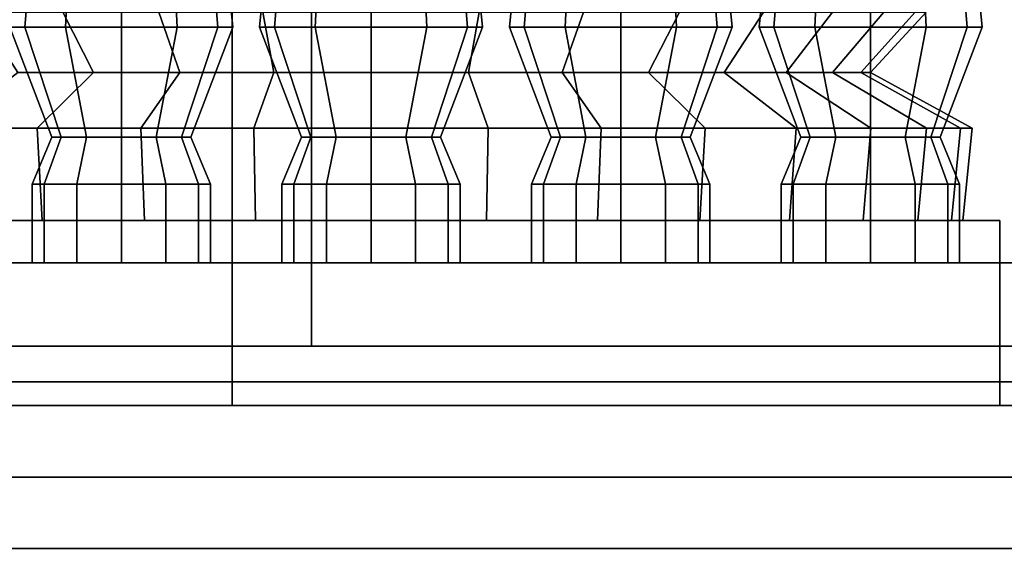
# Model space of a CAD drawing. Header units: metres. Extents: x -34.5 to -0.5, y 0 to 14.7.
# Tile 28 of 74: x -21.546 to -20.717, y 0.765 to 1.224. Entities that reach past the tile are written whole.
import ezdxf

# ---------------------------------------------------------------- set-up
doc = ezdxf.new("R2010")
doc.units = ezdxf.units.M
for name, color, linetype in [('GRANITE', 8, 'Continuous'), ('INTERIOR_FLOOR', 8, 'Continuous'), ('INTERIOR_WALL', 8, 'Continuous'), ('PLASTER', 8, 'Continuous'), ('RUSTIC', 8, 'Continuous'), ('STUCCO', 8, 'Continuous')]:
    doc.layers.add(name, color=color, linetype=linetype)

msp = doc.modelspace()

# ---------------------------------------------------------------- linework, layer by layer
at = {"layer": 'GRANITE'}
for points in [[(-10, 0.84), (-26, 0.84), (-26, 0.9), (-10, 0.9)], [(-26, 0.84), (-10, 0.84), (-10, 0.9), (-26, 0.9)], [(-13, 0), (-23, 0), (-23, 0.9), (-13, 0.9)], [(-23, 0), (-13, 0), (-13, 0.9), (-23, 0.9)], [(-14.4, 0), (-21.6, 0), (-21.6, 0.9), (-14.4, 0.9)], [(-21.6, 0), (-14.4, 0), (-14.4, 0.9), (-21.6, 0.9)]]:
    msp.add_lwpolyline(points, close=True, dxfattribs=at)
at = {"layer": 'INTERIOR_FLOOR'}
for points in [[(-6.45, 0.9), (-29.55, 0.9), (-29.55, 0.92), (-6.45, 0.92)], [(-29.55, 0.9), (-6.45, 0.9), (-6.45, 0.92), (-29.55, 0.92)]]:
    msp.add_lwpolyline(points, close=True, dxfattribs=at)
at = {"layer": 'INTERIOR_WALL'}
for points in [[(-6.45, 0.9), (-29.55, 0.9), (-29.55, 7.6), (-6.45, 7.6)], [(-29.55, 0.9), (-6.45, 0.9), (-6.45, 7.6), (-29.55, 7.6)]]:
    msp.add_lwpolyline(points, close=True, dxfattribs=at)
at = {"layer": 'PLASTER'}
for points in [[(-21.3667, 0.9), (-22.6333, 0.9), (-22.6333, 4.5), (-21.3667, 4.5)], [(-22.6333, 0.9), (-21.3667, 0.9), (-21.3667, 4.5), (-22.6333, 4.5)], [(-21.3667, 0.9), (-22, 0.9), (-22, 4.5), (-21.3667, 4.5)], [(-22, 0.9), (-21.3667, 0.9), (-21.3667, 4.5), (-22, 4.5)], [(-19.9667, 0.9), (-21.3667, 0.9), (-21.3667, 1.5), (-19.9667, 1.5)], [(-21.3667, 0.9), (-19.9667, 0.9), (-19.9667, 1.5), (-21.3667, 1.5)], [(-19.9667, 0.9), (-21.3667, 0.9), (-21.3667, 1.5), (-19.9667, 1.5)], [(-21.3667, 0.9), (-19.9667, 0.9), (-19.9667, 1.5), (-21.3667, 1.5)]]:
    msp.add_lwpolyline(points, close=True, dxfattribs=at)
at = {"layer": 'RUSTIC'}
for points in [[(-6, 0), (-30, 0), (-30, 0.9), (-6, 0.9)], [(-30, 0), (-6, 0), (-6, 0.9), (-30, 0.9)], [(-10, 0), (-26, 0), (-26, 0.9), (-10, 0.9)], [(-26, 0), (-10, 0), (-10, 0.9), (-26, 0.9)], [(-14, 0), (-22, 0), (-22, 0.9), (-14, 0.9)], [(-22, 0), (-14, 0), (-14, 0.9), (-22, 0.9)]]:
    msp.add_lwpolyline(points, close=True, dxfattribs=at)
at = {"layer": 'STUCCO'}
for points in [[(-21.5412, 1.218), (-21.5538, 1.218), (-21.544, 1.317), (-21.5328, 1.317)], [(-21.5538, 1.218), (-21.5412, 1.218), (-21.5328, 1.317), (-21.544, 1.317)], [(-21.5069, 1.218), (-21.5412, 1.218), (-21.5328, 1.317), (-21.502, 1.317)], [(-21.5412, 1.218), (-21.5069, 1.218), (-21.502, 1.317), (-21.5328, 1.317)], [(-21.46, 1.218), (-21.5069, 1.218), (-21.502, 1.317), (-21.46, 1.317)], [(-21.5069, 1.218), (-21.46, 1.218), (-21.46, 1.317), (-21.502, 1.317)], [(-21.4131, 1.218), (-21.46, 1.218), (-21.46, 1.317), (-21.418, 1.317)], [(-21.46, 1.218), (-21.4131, 1.218), (-21.418, 1.317), (-21.46, 1.317)], [(-21.3788, 1.218), (-21.4131, 1.218), (-21.418, 1.317), (-21.3873, 1.317)], [(-21.4131, 1.218), (-21.3788, 1.218), (-21.3873, 1.317), (-21.418, 1.317)], [(-21.3663, 1.218), (-21.3788, 1.218), (-21.3873, 1.317), (-21.376, 1.317)], [(-21.3788, 1.218), (-21.3663, 1.218), (-21.376, 1.317), (-21.3873, 1.317)], [(-21.3312, 1.218), (-21.3438, 1.218), (-21.334, 1.317), (-21.3227, 1.317)], [(-21.3438, 1.218), (-21.3312, 1.218), (-21.3227, 1.317), (-21.334, 1.317)], [(-21.2969, 1.218), (-21.3312, 1.218), (-21.3227, 1.317), (-21.292, 1.317)], [(-21.3312, 1.218), (-21.2969, 1.218), (-21.292, 1.317), (-21.3227, 1.317)], [(-21.25, 1.218), (-21.2969, 1.218), (-21.292, 1.317), (-21.25, 1.317)], [(-21.2969, 1.218), (-21.25, 1.218), (-21.25, 1.317), (-21.292, 1.317)], [(-21.2031, 1.218), (-21.25, 1.218), (-21.25, 1.317), (-21.208, 1.317)], [(-21.25, 1.218), (-21.2031, 1.218), (-21.208, 1.317), (-21.25, 1.317)], [(-21.1688, 1.218), (-21.2031, 1.218), (-21.208, 1.317), (-21.1773, 1.317)], [(-21.2031, 1.218), (-21.1688, 1.218), (-21.1773, 1.317), (-21.208, 1.317)], [(-21.1562, 1.218), (-21.1688, 1.218), (-21.1773, 1.317), (-21.166, 1.317)], [(-21.1688, 1.218), (-21.1562, 1.218), (-21.166, 1.317), (-21.1773, 1.317)], [(-21.1212, 1.218), (-21.1337, 1.218), (-21.124, 1.317), (-21.1127, 1.317)], [(-21.1337, 1.218), (-21.1212, 1.218), (-21.1127, 1.317), (-21.124, 1.317)], [(-21.0869, 1.218), (-21.1212, 1.218), (-21.1127, 1.317), (-21.082, 1.317)], [(-21.1212, 1.218), (-21.0869, 1.218), (-21.082, 1.317), (-21.1127, 1.317)], [(-21.04, 1.218), (-21.0869, 1.218), (-21.082, 1.317), (-21.04, 1.317)], [(-21.0869, 1.218), (-21.04, 1.218), (-21.04, 1.317), (-21.082, 1.317)], [(-20.9931, 1.218), (-21.04, 1.218), (-21.04, 1.317), (-20.998, 1.317)], [(-21.04, 1.218), (-20.9931, 1.218), (-20.998, 1.317), (-21.04, 1.317)], [(-20.9588, 1.218), (-20.9931, 1.218), (-20.998, 1.317), (-20.9672, 1.317)], [(-20.9931, 1.218), (-20.9588, 1.218), (-20.9672, 1.317), (-20.998, 1.317)], [(-20.9462, 1.218), (-20.9588, 1.218), (-20.9672, 1.317), (-20.956, 1.317)], [(-20.9588, 1.218), (-20.9462, 1.218), (-20.956, 1.317), (-20.9672, 1.317)], [(-20.9112, 1.218), (-20.9237, 1.218), (-20.914, 1.317), (-20.9028, 1.317)], [(-20.9237, 1.218), (-20.9112, 1.218), (-20.9028, 1.317), (-20.914, 1.317)], [(-20.8769, 1.218), (-20.9112, 1.218), (-20.9028, 1.317), (-20.872, 1.317)], [(-20.9112, 1.218), (-20.8769, 1.218), (-20.872, 1.317), (-20.9028, 1.317)], [(-20.83, 1.218), (-20.8769, 1.218), (-20.872, 1.317), (-20.83, 1.317)], [(-20.8769, 1.218), (-20.83, 1.218), (-20.83, 1.317), (-20.872, 1.317)], [(-20.7831, 1.218), (-20.83, 1.218), (-20.83, 1.317), (-20.788, 1.317)], [(-20.83, 1.218), (-20.7831, 1.218), (-20.788, 1.317), (-20.83, 1.317)], [(-20.7488, 1.218), (-20.7831, 1.218), (-20.788, 1.317), (-20.7572, 1.317)], [(-20.7831, 1.218), (-20.7488, 1.218), (-20.7572, 1.317), (-20.788, 1.317)], [(-20.7362, 1.218), (-20.7488, 1.218), (-20.7572, 1.317), (-20.746, 1.317)], [(-20.7488, 1.218), (-20.7362, 1.218), (-20.746, 1.317), (-20.7572, 1.317)], [(-21.3, 0.95), (-22.05, 0.95), (-22.05, 1.24), (-21.3, 1.24)], [(-22.05, 0.95), (-21.3, 0.95), (-21.3, 1.24), (-22.05, 1.24)], [(-21.4833, 1.18), (-21.547, 1.18), (-21.58, 1.2306), (-21.5093, 1.2306)], [(-21.547, 1.18), (-21.4833, 1.18), (-21.5093, 1.2306), (-21.58, 1.2306)], [(-21.4107, 1.18), (-21.4833, 1.18), (-21.5093, 1.2306), (-21.4286, 1.2306)], [(-21.4833, 1.18), (-21.4107, 1.18), (-21.4286, 1.2306), (-21.5093, 1.2306)], [(-21.3319, 1.18), (-21.4107, 1.18), (-21.4286, 1.2306), (-21.341, 1.2306)], [(-21.4107, 1.18), (-21.3319, 1.18), (-21.341, 1.2306), (-21.4286, 1.2306)], [(-21.25, 1.18), (-21.3319, 1.18), (-21.341, 1.2306), (-21.25, 1.2306)], [(-21.3319, 1.18), (-21.25, 1.18), (-21.25, 1.2306), (-21.341, 1.2306)], [(-21.1681, 1.18), (-21.25, 1.18), (-21.25, 1.2306), (-21.159, 1.2306)], [(-21.25, 1.18), (-21.1681, 1.18), (-21.159, 1.2306), (-21.25, 1.2306)], [(-21.0893, 1.18), (-21.1681, 1.18), (-21.159, 1.2306), (-21.0714, 1.2306)], [(-21.1681, 1.18), (-21.0893, 1.18), (-21.0714, 1.2306), (-21.159, 1.2306)], [(-21.0167, 1.18), (-21.0893, 1.18), (-21.0714, 1.2306), (-20.9907, 1.2306)], [(-21.0893, 1.18), (-21.0167, 1.18), (-20.9907, 1.2306), (-21.0714, 1.2306)], [(-20.953, 1.18), (-21.0167, 1.18), (-20.9907, 1.2306), (-20.92, 1.2306)], [(-21.0167, 1.18), (-20.953, 1.18), (-20.92, 1.2306), (-20.9907, 1.2306)], [(-20.9008, 1.18), (-20.953, 1.18), (-20.92, 1.2306), (-20.862, 1.2306)], [(-20.953, 1.18), (-20.9008, 1.18), (-20.862, 1.2306), (-20.92, 1.2306)], [(-20.862, 1.18), (-20.9008, 1.18), (-20.862, 1.2306), (-20.8189, 1.2306)], [(-20.9008, 1.18), (-20.862, 1.18), (-20.8189, 1.2306), (-20.862, 1.2306)], [(-20.8381, 1.18), (-20.862, 1.18), (-20.8189, 1.2306), (-20.7923, 1.2306)], [(-20.862, 1.18), (-20.8381, 1.18), (-20.7923, 1.2306), (-20.8189, 1.2306)], [(-20.83, 1.18), (-20.8381, 1.18), (-20.7923, 1.2306), (-20.7833, 1.2306)], [(-20.8381, 1.18), (-20.83, 1.18), (-20.7833, 1.2306), (-20.7923, 1.2306)], [(-21.5107, 1.1256), (-21.5185, 1.1256), (-21.5538, 1.218), (-21.5412, 1.218)], [(-21.5185, 1.1256), (-21.5107, 1.1256), (-21.5412, 1.218), (-21.5538, 1.218)], [(-21.4892, 1.1256), (-21.5107, 1.1256), (-21.5412, 1.218), (-21.5069, 1.218)], [(-21.5107, 1.1256), (-21.4892, 1.1256), (-21.5069, 1.218), (-21.5412, 1.218)], [(-21.46, 1.1256), (-21.4892, 1.1256), (-21.5069, 1.218), (-21.46, 1.218)], [(-21.4892, 1.1256), (-21.46, 1.1256), (-21.46, 1.218), (-21.5069, 1.218)], [(-21.4307, 1.1256), (-21.46, 1.1256), (-21.46, 1.218), (-21.4131, 1.218)], [(-21.46, 1.1256), (-21.4307, 1.1256), (-21.4131, 1.218), (-21.46, 1.218)], [(-21.4093, 1.1256), (-21.4307, 1.1256), (-21.4131, 1.218), (-21.3788, 1.218)], [(-21.4307, 1.1256), (-21.4093, 1.1256), (-21.3788, 1.218), (-21.4131, 1.218)], [(-21.4015, 1.1256), (-21.4093, 1.1256), (-21.3788, 1.218), (-21.3663, 1.218)], [(-21.4093, 1.1256), (-21.4015, 1.1256), (-21.3663, 1.218), (-21.3788, 1.218)], [(-21.3007, 1.1256), (-21.3085, 1.1256), (-21.3438, 1.218), (-21.3312, 1.218)], [(-21.3085, 1.1256), (-21.3007, 1.1256), (-21.3312, 1.218), (-21.3438, 1.218)], [(-21.2793, 1.1256), (-21.3007, 1.1256), (-21.3312, 1.218), (-21.2969, 1.218)], [(-21.3007, 1.1256), (-21.2793, 1.1256), (-21.2969, 1.218), (-21.3312, 1.218)], [(-21.25, 1.1256), (-21.2793, 1.1256), (-21.2969, 1.218), (-21.25, 1.218)], [(-21.2793, 1.1256), (-21.25, 1.1256), (-21.25, 1.218), (-21.2969, 1.218)], [(-21.2207, 1.1256), (-21.25, 1.1256), (-21.25, 1.218), (-21.2031, 1.218)], [(-21.25, 1.1256), (-21.2207, 1.1256), (-21.2031, 1.218), (-21.25, 1.218)], [(-21.1993, 1.1256), (-21.2207, 1.1256), (-21.2031, 1.218), (-21.1688, 1.218)], [(-21.2207, 1.1256), (-21.1993, 1.1256), (-21.1688, 1.218), (-21.2031, 1.218)], [(-21.1915, 1.1256), (-21.1993, 1.1256), (-21.1688, 1.218), (-21.1562, 1.218)], [(-21.1993, 1.1256), (-21.1915, 1.1256), (-21.1562, 1.218), (-21.1688, 1.218)], [(-21.0907, 1.1256), (-21.0985, 1.1256), (-21.1337, 1.218), (-21.1212, 1.218)], [(-21.0985, 1.1256), (-21.0907, 1.1256), (-21.1212, 1.218), (-21.1337, 1.218)], [(-21.0693, 1.1256), (-21.0907, 1.1256), (-21.1212, 1.218), (-21.0869, 1.218)], [(-21.0907, 1.1256), (-21.0693, 1.1256), (-21.0869, 1.218), (-21.1212, 1.218)], [(-21.04, 1.1256), (-21.0693, 1.1256), (-21.0869, 1.218), (-21.04, 1.218)], [(-21.0693, 1.1256), (-21.04, 1.1256), (-21.04, 1.218), (-21.0869, 1.218)], [(-21.0108, 1.1256), (-21.04, 1.1256), (-21.04, 1.218), (-20.9931, 1.218)], [(-21.04, 1.1256), (-21.0108, 1.1256), (-20.9931, 1.218), (-21.04, 1.218)], [(-20.9893, 1.1256), (-21.0108, 1.1256), (-20.9931, 1.218), (-20.9588, 1.218)], [(-21.0108, 1.1256), (-20.9893, 1.1256), (-20.9588, 1.218), (-20.9931, 1.218)], [(-20.9815, 1.1256), (-20.9893, 1.1256), (-20.9588, 1.218), (-20.9462, 1.218)], [(-20.9893, 1.1256), (-20.9815, 1.1256), (-20.9462, 1.218), (-20.9588, 1.218)], [(-20.8807, 1.1256), (-20.8885, 1.1256), (-20.9237, 1.218), (-20.9112, 1.218)], [(-20.8885, 1.1256), (-20.8807, 1.1256), (-20.9112, 1.218), (-20.9237, 1.218)], [(-20.8592, 1.1256), (-20.8807, 1.1256), (-20.9112, 1.218), (-20.8769, 1.218)], [(-20.8807, 1.1256), (-20.8592, 1.1256), (-20.8769, 1.218), (-20.9112, 1.218)], [(-20.83, 1.1256), (-20.8592, 1.1256), (-20.8769, 1.218), (-20.83, 1.218)], [(-20.8592, 1.1256), (-20.83, 1.1256), (-20.83, 1.218), (-20.8769, 1.218)], [(-20.8008, 1.1256), (-20.83, 1.1256), (-20.83, 1.218), (-20.7831, 1.218)], [(-20.83, 1.1256), (-20.8008, 1.1256), (-20.7831, 1.218), (-20.83, 1.218)], [(-20.7793, 1.1256), (-20.8008, 1.1256), (-20.7831, 1.218), (-20.7488, 1.218)], [(-20.8008, 1.1256), (-20.7793, 1.1256), (-20.7488, 1.218), (-20.7831, 1.218)], [(-20.7715, 1.1256), (-20.7793, 1.1256), (-20.7488, 1.218), (-20.7362, 1.218)], [(-20.7793, 1.1256), (-20.7715, 1.1256), (-20.7362, 1.218), (-20.7488, 1.218)], [(-21.5309, 1.1333), (-21.6075, 1.1333), (-21.547, 1.18), (-21.4833, 1.18)], [(-21.6075, 1.1333), (-21.5309, 1.1333), (-21.4833, 1.18), (-21.547, 1.18)], [(-21.4435, 1.1333), (-21.5309, 1.1333), (-21.4833, 1.18), (-21.4107, 1.18)], [(-21.5309, 1.1333), (-21.4435, 1.1333), (-21.4107, 1.18), (-21.4833, 1.18)], [(-21.3486, 1.1333), (-21.4435, 1.1333), (-21.4107, 1.18), (-21.3319, 1.18)], [(-21.4435, 1.1333), (-21.3486, 1.1333), (-21.3319, 1.18), (-21.4107, 1.18)], [(-21.25, 1.1333), (-21.3486, 1.1333), (-21.3319, 1.18), (-21.25, 1.18)], [(-21.3486, 1.1333), (-21.25, 1.1333), (-21.25, 1.18), (-21.3319, 1.18)], [(-21.1514, 1.1333), (-21.25, 1.1333), (-21.25, 1.18), (-21.1681, 1.18)], [(-21.25, 1.1333), (-21.1514, 1.1333), (-21.1681, 1.18), (-21.25, 1.18)], [(-21.0565, 1.1333), (-21.1514, 1.1333), (-21.1681, 1.18), (-21.0893, 1.18)], [(-21.1514, 1.1333), (-21.0565, 1.1333), (-21.0893, 1.18), (-21.1681, 1.18)], [(-20.9691, 1.1333), (-21.0565, 1.1333), (-21.0893, 1.18), (-21.0167, 1.18)], [(-21.0565, 1.1333), (-20.9691, 1.1333), (-21.0167, 1.18), (-21.0893, 1.18)], [(-20.8925, 1.1333), (-20.9691, 1.1333), (-21.0167, 1.18), (-20.953, 1.18)], [(-20.9691, 1.1333), (-20.8925, 1.1333), (-20.953, 1.18), (-21.0167, 1.18)], [(-20.8297, 1.1333), (-20.8925, 1.1333), (-20.953, 1.18), (-20.9008, 1.18)], [(-20.8925, 1.1333), (-20.8297, 1.1333), (-20.9008, 1.18), (-20.953, 1.18)], [(-20.7829, 1.1333), (-20.8297, 1.1333), (-20.9008, 1.18), (-20.862, 1.18)], [(-20.8297, 1.1333), (-20.7829, 1.1333), (-20.862, 1.18), (-20.9008, 1.18)], [(-20.7542, 1.1333), (-20.7829, 1.1333), (-20.862, 1.18), (-20.8381, 1.18)], [(-20.7829, 1.1333), (-20.7542, 1.1333), (-20.8381, 1.18), (-20.862, 1.18)], [(-20.7444, 1.1333), (-20.7542, 1.1333), (-20.8381, 1.18), (-20.83, 1.18)], [(-20.7542, 1.1333), (-20.7444, 1.1333), (-20.83, 1.18), (-20.8381, 1.18)], [(-21.5266, 1.0556), (-21.602, 1.0556), (-21.6075, 1.1333), (-21.5309, 1.1333)], [(-21.602, 1.0556), (-21.5266, 1.0556), (-21.5309, 1.1333), (-21.6075, 1.1333)], [(-21.4405, 1.0556), (-21.5266, 1.0556), (-21.5309, 1.1333), (-21.4435, 1.1333)], [(-21.5266, 1.0556), (-21.4405, 1.0556), (-21.4435, 1.1333), (-21.5309, 1.1333)], [(-21.3471, 1.0556), (-21.4405, 1.0556), (-21.4435, 1.1333), (-21.3486, 1.1333)], [(-21.4405, 1.0556), (-21.3471, 1.0556), (-21.3486, 1.1333), (-21.4435, 1.1333)], [(-21.25, 1.0556), (-21.3471, 1.0556), (-21.3486, 1.1333), (-21.25, 1.1333)], [(-21.3471, 1.0556), (-21.25, 1.0556), (-21.25, 1.1333), (-21.3486, 1.1333)], [(-21.1529, 1.0556), (-21.25, 1.0556), (-21.25, 1.1333), (-21.1514, 1.1333)], [(-21.25, 1.0556), (-21.1529, 1.0556), (-21.1514, 1.1333), (-21.25, 1.1333)], [(-21.0595, 1.0556), (-21.1529, 1.0556), (-21.1514, 1.1333), (-21.0565, 1.1333)], [(-21.1529, 1.0556), (-21.0595, 1.0556), (-21.0565, 1.1333), (-21.1514, 1.1333)], [(-20.9734, 1.0556), (-21.0595, 1.0556), (-21.0565, 1.1333), (-20.9691, 1.1333)], [(-21.0595, 1.0556), (-20.9734, 1.0556), (-20.9691, 1.1333), (-21.0565, 1.1333)], [(-20.898, 1.0556), (-20.9734, 1.0556), (-20.9691, 1.1333), (-20.8925, 1.1333)], [(-20.9734, 1.0556), (-20.898, 1.0556), (-20.8925, 1.1333), (-20.9691, 1.1333)], [(-20.8361, 1.0556), (-20.898, 1.0556), (-20.8925, 1.1333), (-20.8297, 1.1333)], [(-20.898, 1.0556), (-20.8361, 1.0556), (-20.8297, 1.1333), (-20.8925, 1.1333)], [(-20.7901, 1.0556), (-20.8361, 1.0556), (-20.8297, 1.1333), (-20.7829, 1.1333)], [(-20.8361, 1.0556), (-20.7901, 1.0556), (-20.7829, 1.1333), (-20.8297, 1.1333)], [(-20.7618, 1.0556), (-20.7901, 1.0556), (-20.7829, 1.1333), (-20.7542, 1.1333)], [(-20.7901, 1.0556), (-20.7618, 1.0556), (-20.7542, 1.1333), (-20.7829, 1.1333)], [(-20.7522, 1.0556), (-20.7618, 1.0556), (-20.7542, 1.1333), (-20.7444, 1.1333)], [(-20.7618, 1.0556), (-20.7522, 1.0556), (-20.7444, 1.1333), (-20.7542, 1.1333)], [(-21.525, 1.086), (-21.535, 1.086), (-21.5185, 1.1256), (-21.5107, 1.1256)], [(-21.535, 1.086), (-21.525, 1.086), (-21.5107, 1.1256), (-21.5185, 1.1256)], [(-21.4975, 1.086), (-21.525, 1.086), (-21.5107, 1.1256), (-21.4892, 1.1256)], [(-21.525, 1.086), (-21.4975, 1.086), (-21.4892, 1.1256), (-21.5107, 1.1256)], [(-21.46, 1.086), (-21.4975, 1.086), (-21.4892, 1.1256), (-21.46, 1.1256)], [(-21.4975, 1.086), (-21.46, 1.086), (-21.46, 1.1256), (-21.4892, 1.1256)], [(-21.4225, 1.086), (-21.46, 1.086), (-21.46, 1.1256), (-21.4307, 1.1256)], [(-21.46, 1.086), (-21.4225, 1.086), (-21.4307, 1.1256), (-21.46, 1.1256)], [(-21.3951, 1.086), (-21.4225, 1.086), (-21.4307, 1.1256), (-21.4093, 1.1256)], [(-21.4225, 1.086), (-21.3951, 1.086), (-21.4093, 1.1256), (-21.4307, 1.1256)], [(-21.385, 1.086), (-21.3951, 1.086), (-21.4093, 1.1256), (-21.4015, 1.1256)], [(-21.3951, 1.086), (-21.385, 1.086), (-21.4015, 1.1256), (-21.4093, 1.1256)], [(-21.3149, 1.086), (-21.325, 1.086), (-21.3085, 1.1256), (-21.3007, 1.1256)], [(-21.325, 1.086), (-21.3149, 1.086), (-21.3007, 1.1256), (-21.3085, 1.1256)], [(-21.2875, 1.086), (-21.3149, 1.086), (-21.3007, 1.1256), (-21.2793, 1.1256)], [(-21.3149, 1.086), (-21.2875, 1.086), (-21.2793, 1.1256), (-21.3007, 1.1256)], [(-21.25, 1.086), (-21.2875, 1.086), (-21.2793, 1.1256), (-21.25, 1.1256)], [(-21.2875, 1.086), (-21.25, 1.086), (-21.25, 1.1256), (-21.2793, 1.1256)], [(-21.2125, 1.086), (-21.25, 1.086), (-21.25, 1.1256), (-21.2207, 1.1256)], [(-21.25, 1.086), (-21.2125, 1.086), (-21.2207, 1.1256), (-21.25, 1.1256)], [(-21.1851, 1.086), (-21.2125, 1.086), (-21.2207, 1.1256), (-21.1993, 1.1256)], [(-21.2125, 1.086), (-21.1851, 1.086), (-21.1993, 1.1256), (-21.2207, 1.1256)], [(-21.175, 1.086), (-21.1851, 1.086), (-21.1993, 1.1256), (-21.1915, 1.1256)], [(-21.1851, 1.086), (-21.175, 1.086), (-21.1915, 1.1256), (-21.1993, 1.1256)], [(-21.1049, 1.086), (-21.115, 1.086), (-21.0985, 1.1256), (-21.0907, 1.1256)], [(-21.115, 1.086), (-21.1049, 1.086), (-21.0907, 1.1256), (-21.0985, 1.1256)], [(-21.0775, 1.086), (-21.1049, 1.086), (-21.0907, 1.1256), (-21.0693, 1.1256)], [(-21.1049, 1.086), (-21.0775, 1.086), (-21.0693, 1.1256), (-21.0907, 1.1256)], [(-21.04, 1.086), (-21.0775, 1.086), (-21.0693, 1.1256), (-21.04, 1.1256)], [(-21.0775, 1.086), (-21.04, 1.086), (-21.04, 1.1256), (-21.0693, 1.1256)], [(-21.0025, 1.086), (-21.04, 1.086), (-21.04, 1.1256), (-21.0108, 1.1256)], [(-21.04, 1.086), (-21.0025, 1.086), (-21.0108, 1.1256), (-21.04, 1.1256)], [(-20.975, 1.086), (-21.0025, 1.086), (-21.0108, 1.1256), (-20.9893, 1.1256)], [(-21.0025, 1.086), (-20.975, 1.086), (-20.9893, 1.1256), (-21.0108, 1.1256)], [(-20.965, 1.086), (-20.975, 1.086), (-20.9893, 1.1256), (-20.9815, 1.1256)], [(-20.975, 1.086), (-20.965, 1.086), (-20.9815, 1.1256), (-20.9893, 1.1256)], [(-20.895, 1.086), (-20.905, 1.086), (-20.8885, 1.1256), (-20.8807, 1.1256)], [(-20.905, 1.086), (-20.895, 1.086), (-20.8807, 1.1256), (-20.8885, 1.1256)], [(-20.8675, 1.086), (-20.895, 1.086), (-20.8807, 1.1256), (-20.8592, 1.1256)], [(-20.895, 1.086), (-20.8675, 1.086), (-20.8592, 1.1256), (-20.8807, 1.1256)], [(-20.83, 1.086), (-20.8675, 1.086), (-20.8592, 1.1256), (-20.83, 1.1256)], [(-20.8675, 1.086), (-20.83, 1.086), (-20.83, 1.1256), (-20.8592, 1.1256)], [(-20.7925, 1.086), (-20.83, 1.086), (-20.83, 1.1256), (-20.8008, 1.1256)], [(-20.83, 1.086), (-20.7925, 1.086), (-20.8008, 1.1256), (-20.83, 1.1256)], [(-20.765, 1.086), (-20.7925, 1.086), (-20.8008, 1.1256), (-20.7793, 1.1256)], [(-20.7925, 1.086), (-20.765, 1.086), (-20.7793, 1.1256), (-20.8008, 1.1256)], [(-20.755, 1.086), (-20.765, 1.086), (-20.7793, 1.1256), (-20.7715, 1.1256)], [(-20.765, 1.086), (-20.755, 1.086), (-20.7715, 1.1256), (-20.7793, 1.1256)], [(-21.525, 1.02), (-21.535, 1.02), (-21.535, 1.086), (-21.525, 1.086)], [(-21.535, 1.02), (-21.525, 1.02), (-21.525, 1.086), (-21.535, 1.086)], [(-21.4975, 1.02), (-21.525, 1.02), (-21.525, 1.086), (-21.4975, 1.086)], [(-21.525, 1.02), (-21.4975, 1.02), (-21.4975, 1.086), (-21.525, 1.086)], [(-21.46, 1.02), (-21.4975, 1.02), (-21.4975, 1.086), (-21.46, 1.086)], [(-21.4975, 1.02), (-21.46, 1.02), (-21.46, 1.086), (-21.4975, 1.086)], [(-21.4225, 1.02), (-21.46, 1.02), (-21.46, 1.086), (-21.4225, 1.086)], [(-21.46, 1.02), (-21.4225, 1.02), (-21.4225, 1.086), (-21.46, 1.086)], [(-21.3951, 1.02), (-21.4225, 1.02), (-21.4225, 1.086), (-21.3951, 1.086)], [(-21.4225, 1.02), (-21.3951, 1.02), (-21.3951, 1.086), (-21.4225, 1.086)], [(-21.385, 1.02), (-21.3951, 1.02), (-21.3951, 1.086), (-21.385, 1.086)], [(-21.3951, 1.02), (-21.385, 1.02), (-21.385, 1.086), (-21.3951, 1.086)], [(-21.3149, 1.02), (-21.325, 1.02), (-21.325, 1.086), (-21.3149, 1.086)], [(-21.325, 1.02), (-21.3149, 1.02), (-21.3149, 1.086), (-21.325, 1.086)], [(-21.2875, 1.02), (-21.3149, 1.02), (-21.3149, 1.086), (-21.2875, 1.086)], [(-21.3149, 1.02), (-21.2875, 1.02), (-21.2875, 1.086), (-21.3149, 1.086)], [(-21.25, 1.02), (-21.2875, 1.02), (-21.2875, 1.086), (-21.25, 1.086)], [(-21.2875, 1.02), (-21.25, 1.02), (-21.25, 1.086), (-21.2875, 1.086)], [(-21.2125, 1.02), (-21.25, 1.02), (-21.25, 1.086), (-21.2125, 1.086)], [(-21.25, 1.02), (-21.2125, 1.02), (-21.2125, 1.086), (-21.25, 1.086)], [(-21.1851, 1.02), (-21.2125, 1.02), (-21.2125, 1.086), (-21.1851, 1.086)], [(-21.2125, 1.02), (-21.1851, 1.02), (-21.1851, 1.086), (-21.2125, 1.086)], [(-21.175, 1.02), (-21.1851, 1.02), (-21.1851, 1.086), (-21.175, 1.086)], [(-21.1851, 1.02), (-21.175, 1.02), (-21.175, 1.086), (-21.1851, 1.086)], [(-21.1049, 1.02), (-21.115, 1.02), (-21.115, 1.086), (-21.1049, 1.086)], [(-21.115, 1.02), (-21.1049, 1.02), (-21.1049, 1.086), (-21.115, 1.086)], [(-21.0775, 1.02), (-21.1049, 1.02), (-21.1049, 1.086), (-21.0775, 1.086)], [(-21.1049, 1.02), (-21.0775, 1.02), (-21.0775, 1.086), (-21.1049, 1.086)], [(-21.04, 1.02), (-21.0775, 1.02), (-21.0775, 1.086), (-21.04, 1.086)], [(-21.0775, 1.02), (-21.04, 1.02), (-21.04, 1.086), (-21.0775, 1.086)], [(-21.0025, 1.02), (-21.04, 1.02), (-21.04, 1.086), (-21.0025, 1.086)], [(-21.04, 1.02), (-21.0025, 1.02), (-21.0025, 1.086), (-21.04, 1.086)], [(-20.975, 1.02), (-21.0025, 1.02), (-21.0025, 1.086), (-20.975, 1.086)], [(-21.0025, 1.02), (-20.975, 1.02), (-20.975, 1.086), (-21.0025, 1.086)], [(-20.965, 1.02), (-20.975, 1.02), (-20.975, 1.086), (-20.965, 1.086)], [(-20.975, 1.02), (-20.965, 1.02), (-20.965, 1.086), (-20.975, 1.086)], [(-20.895, 1.02), (-20.905, 1.02), (-20.905, 1.086), (-20.895, 1.086)], [(-20.905, 1.02), (-20.895, 1.02), (-20.895, 1.086), (-20.905, 1.086)], [(-20.8675, 1.02), (-20.895, 1.02), (-20.895, 1.086), (-20.8675, 1.086)], [(-20.895, 1.02), (-20.8675, 1.02), (-20.8675, 1.086), (-20.895, 1.086)], [(-20.83, 1.02), (-20.8675, 1.02), (-20.8675, 1.086), (-20.83, 1.086)], [(-20.8675, 1.02), (-20.83, 1.02), (-20.83, 1.086), (-20.8675, 1.086)], [(-20.7925, 1.02), (-20.83, 1.02), (-20.83, 1.086), (-20.7925, 1.086)], [(-20.83, 1.02), (-20.7925, 1.02), (-20.7925, 1.086), (-20.83, 1.086)], [(-20.765, 1.02), (-20.7925, 1.02), (-20.7925, 1.086), (-20.765, 1.086)], [(-20.7925, 1.02), (-20.765, 1.02), (-20.765, 1.086), (-20.7925, 1.086)], [(-20.755, 1.02), (-20.765, 1.02), (-20.765, 1.086), (-20.755, 1.086)], [(-20.765, 1.02), (-20.755, 1.02), (-20.755, 1.086), (-20.765, 1.086)], [(-20.7211, 0.9), (-21.7789, 0.9), (-21.7789, 1.0556), (-20.7211, 1.0556)], [(-21.7789, 0.9), (-20.7211, 0.9), (-20.7211, 1.0556), (-21.7789, 1.0556)], [(-20, 0.9), (-25.9, 0.9), (-25.9, 1.02), (-20, 1.02)], [(-25.9, 0.9), (-20, 0.9), (-20, 1.02), (-25.9, 1.02)], [(-5.9, 0.78), (-30.1, 0.78), (-30.1, 0.95), (-5.9, 0.95)], [(-30.1, 0.78), (-5.9, 0.78), (-5.9, 0.95), (-30.1, 0.95)]]:
    msp.add_lwpolyline(points, close=True, dxfattribs=at)

doc.saveas('drawing.dxf')
